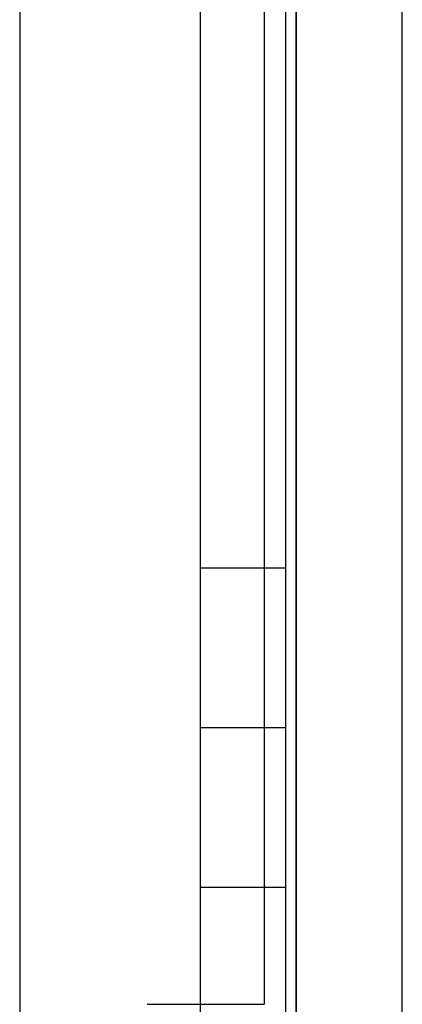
# Model space of a CAD drawing. Header units: millimetres. Extents: x 0 to 93, y 0 to 191.
# Tile 28 of 148: x 89.4 to 93, y 23.45 to 32.71. Entities that reach past the tile are written whole.
import ezdxf

# ---------------------------------------------------------------- set-up
doc = ezdxf.new("R2010")
doc.units = ezdxf.units.MM
doc.layers.add('MAIN-1', color=7, linetype='Continuous')
doc.layers.add('MAIN-2', color=7, linetype='Continuous')

msp = doc.modelspace()

# ---------------------------------------------------------------- linework, layer by layer
at = {"layer": 'MAIN-1'}
for p, q in [((92, 5), (92, 187.5)), ((93, 5), (93, 187.5)), ((91.1, 16.6), (91.1, 183.1)), ((91.9, 183.1), (91.9, 16.6))]:
    msp.add_line(p, q, dxfattribs=at)
at = {"layer": 'MAIN-2'}
for p, q in [((92, 187.5), (92, 0)), ((89.4, 185), (89.4, 14.7)), ((91.1, 16.6), (91.1, 183.1)), ((91.7, 167.05), (91.7, 23.45)), ((91.9, 27.55), (91.1, 27.55)), ((91.9, 26.05), (91.1, 26.05)), ((91.1, 26.05), (91.1, 26.05)), ((91.9, 26.05), (91.9, 26.05)), ((91.1, 24.55), (91.9, 24.55)), ((90.6, 23.45), (91.7, 23.45)), ((90.6, 23.45), (90.6, 23.45)), ((91.7, 23.45), (91.7, 23.45))]:
    msp.add_line(p, q, dxfattribs=at)

doc.saveas('drawing.dxf')
